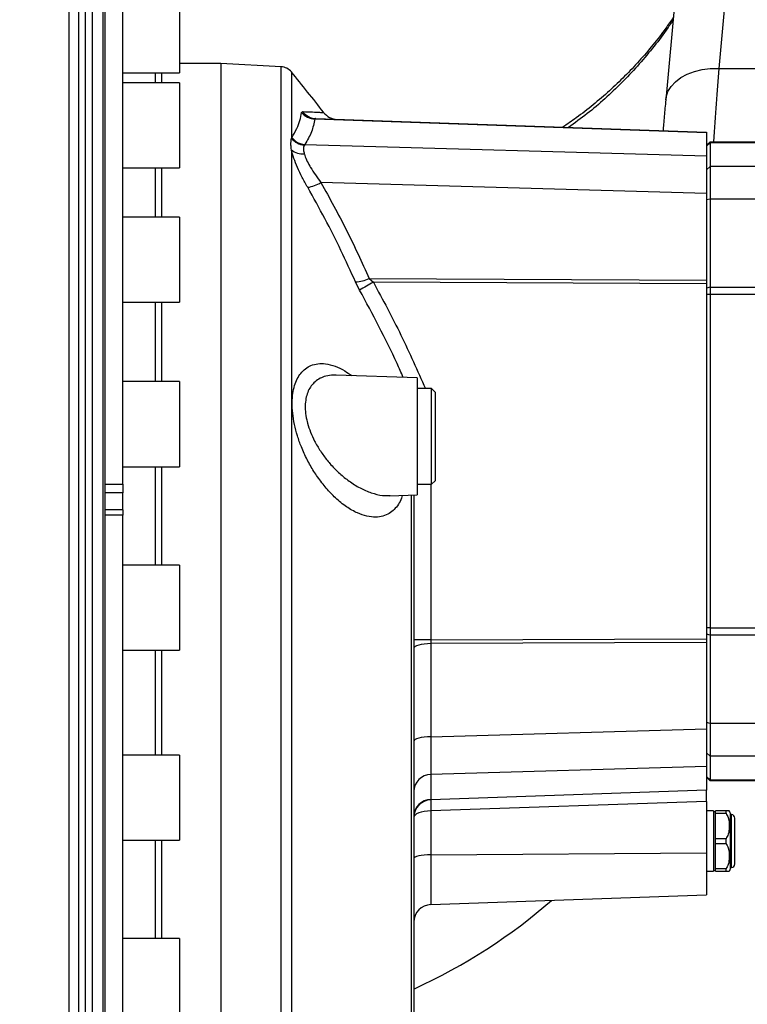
# Model space of a CAD drawing. Extents: x 0 to 8410, y 0 to 5940.
# Tile 32 of 158: x 1466 to 1671, y 2448 to 2725. Entities that reach past the tile are written whole.
import ezdxf

# ---------------------------------------------------------------- set-up
doc = ezdxf.new("R2010")
doc.units = 0
doc.header["$LTSCALE"] = 10
doc.layers.get('0').update_dxf_attribs({"linetype": 'CONTINUOUS'})
doc.styles.add('SLDTEXTSTYLE0', font='TXT', dxfattribs={"width": 0.605})
doc.dimstyles.new('SLDDIMSTYLE1', dxfattribs={"dimtxt": 50, "dimasz": 50, "dimexe": 0, "dimexo": 0.0625, "dimgap": 12.5, "dimtad": 1, "dimdec": 1, "dimrnd": 1e-09, "dimzin": 12, "dimtxsty": 'SLDTEXTSTYLE0', "dimsah": 1, "dimcen": 0.09, "dimazin": 3, "dimtfac": 1, "dimtofl": 0, "dimtmove": 0, "dimatfit": 3, "dimtolj": 1, "dimtzin": 12})

# ---------------------------------------------------------------- blocks, each defined once
blk = doc.blocks.new('_D_20')
at = {"color": 7, "linetype": 'CONTINUOUS'}
for p, q in [((286.65, 2500.02), (286.65, 1272.39)), ((1938.65, 2492.02), (1938.65, 1272.39)), ((1938.65, 1287.39), (286.65, 1287.39))]:
    blk.add_line(p, q, dxfattribs=at)
for points in [[(286.65, 1287.39), (336.65, 1279.89), (336.65, 1294.89)], [(1938.65, 1287.39), (1888.65, 1294.89), (1888.65, 1279.89)]]:
    blk.add_solid(points, dxfattribs=at)
at = {"color": 7, "linetype": 'CONTINUOUS', "insert": (1036.26, 1351.84), "char_height": 50, "attachment_point": 1, "style": 'SLDTEXTSTYLE0'}
blk.add_mtext('1652', dxfattribs=at)

msp = doc.modelspace()

# ---------------------------------------------------------------- linework, layer by layer
at = {"color": 7, "linetype": 'CONTINUOUS'}
for p, q in [((1662.180027, 2855.408241), (1648.153266, 2702.792098)), ((1490.148028, 2755.806138), (1490.148028, 2533.021738)), ((1495.148023, 2594.595005), (1495.148023, 2754.021694)), ((1511.148026, 2734.417011), (1511.148026, 2720.855405)), ((1511.148026, 2720.855405), (1511.148026, 2710.417082)), ((1522.76974, 2713.021685), (1511.148026, 2713.021685)), ((1539.784928, 2712.13), (1522.76974, 2713.021685)), ((1522.76974, 2713.021685), (1522.76974, 2533.021738)), ((1495.148023, 2710.417082), (1511.148026, 2710.417082)), ((1511.148026, 2707.659175), (1495.148023, 2707.659175)), ((1511.148026, 2707.659175), (1511.148026, 2691.071321)), ((1549.580743, 2697.539975), (1659.648021, 2693.69631)), ((1659.648021, 2693.69631), (1659.648021, 2693.560173)), ((1659.648021, 2693.560173), (1659.648021, 2687.028696)), ((1511.148026, 2691.071321), (1511.148026, 2683.659126)), ((1660.648008, 2691.02173), (1659.648021, 2690.021684)), ((1660.648008, 2691.02173), (1660.648008, 2690.749099)), ((1660.648008, 2691.02173), (1692.238589, 2691.02173)), ((1660.648008, 2690.749099), (1660.648008, 2684.088637)), ((1659.648021, 2687.028696), (1659.648021, 2676.428606)), ((1495.148023, 2683.659126), (1511.148026, 2683.659126)), ((1660.648008, 2684.088637), (1660.648008, 2674.89629)), ((1659.648021, 2676.428606), (1659.648021, 2652.053048)), ((1660.648008, 2674.89629), (1660.648008, 2650.039126)), ((1511.148026, 2669.817855), (1495.148023, 2669.817855)), ((1511.148026, 2669.817855), (1511.148026, 2650.51644)), ((1659.648021, 2652.053048), (1659.648021, 2651.018431)), ((1511.148026, 2650.51644), (1511.148026, 2645.817806)), ((1659.648021, 2651.018431), (1659.648021, 2551.025082)), ((1660.648008, 2650.039126), (1660.648008, 2647.968461)), ((1660.648008, 2647.968461), (1660.648008, 2554.074933)), ((1495.148023, 2645.817806), (1511.148026, 2645.817806)), ((1578.148028, 2624.486853), (1555.284967, 2625.285198)), ((1578.148028, 2624.486853), (1578.148028, 2591.556718)), ((1511.148026, 2623.471786), (1495.148023, 2623.471786)), ((1511.148026, 2623.471786), (1511.148026, 2601.95451)), ((1582.148036, 2621.521761), (1578.148028, 2621.521761)), ((1583.148023, 2620.521714), (1582.148036, 2621.521761)), ((1582.148036, 2618.857672), (1582.148036, 2621.521761)), ((1582.148036, 2594.521691), (1582.148036, 2618.857672)), ((1583.148023, 2620.521714), (1583.148023, 2618.055035)), ((1583.148023, 2618.055035), (1583.148023, 2595.521738)), ((1511.148026, 2601.95451), (1511.148026, 2599.471857)), ((1495.148023, 2599.471857), (1511.148026, 2599.471857)), ((1495.148023, 2594.595005), (1495.148023, 2592.105915)), ((1578.148028, 2594.521691), (1582.148036, 2594.521691)), ((1582.148036, 2594.521691), (1583.148023, 2595.521738)), ((1495.148023, 2587.344457), (1495.148023, 2592.105915)), ((1570.448776, 2591.287782), (1578.148028, 2591.556718)), ((1577.148011, 2591.521789), (1577.148011, 2404.179742)), ((1495.148023, 2587.344457), (1490.148028, 2587.344457)), ((1495.148023, 2587.344457), (1495.148023, 2585.822274)), ((1495.148023, 2320.772518), (1495.148023, 2585.822274)), ((1511.148026, 2571.779658), (1495.148023, 2571.779658)), ((1511.148026, 2571.779658), (1511.148026, 2548.694898)), ((1660.648008, 2554.074933), (1660.648008, 2552.004387)), ((1660.648008, 2552.004387), (1660.648008, 2527.147164)), ((1659.648021, 2551.025082), (1659.648021, 2549.990346)), ((1659.648021, 2549.990346), (1659.648021, 2525.614907)), ((1495.148023, 2547.77961), (1511.148026, 2547.77961)), ((1511.148026, 2548.694898), (1511.148026, 2547.77961)), ((1490.148028, 2533.021738), (1490.148028, 2310.237398)), ((1522.76974, 2533.021738), (1522.76974, 2353.021731)), ((1660.648008, 2527.147164), (1660.648008, 2517.954816)), ((1659.648021, 2525.614907), (1659.648021, 2515.014757)), ((1511.148026, 2518.263866), (1495.148023, 2518.263866)), ((1511.148026, 2518.263866), (1511.148026, 2494.367172)), ((1660.648008, 2517.954816), (1660.648008, 2511.294355)), ((1659.648021, 2515.014757), (1659.648021, 2508.48334)), ((1660.648008, 2511.021723), (1659.648021, 2512.02171)), ((1660.648008, 2511.294355), (1660.648008, 2511.021723)), ((1693.939885, 2511.021723), (1660.648008, 2511.021723)), ((1659.648021, 2508.347143), (1581.973513, 2505.634655)), ((1659.648021, 2508.48334), (1659.648021, 2508.347143)), ((1659.648021, 2505.2148), (1659.648021, 2508.347143)), ((1659.648021, 2505.2148), (1659.648021, 2490.737368)), ((1661.647996, 2502.521743), (1659.648021, 2502.521743)), ((1661.647996, 2502.521743), (1661.647996, 2485.521724)), ((1662.148019, 2502.271761), (1661.647996, 2502.271761)), ((1665.14804, 2502.521743), (1662.148019, 2502.521743)), ((1662.148019, 2501.847972), (1662.148019, 2502.521743)), ((1665.14804, 2501.847972), (1665.14804, 2502.521743)), ((1662.148019, 2494.695534), (1662.148019, 2501.847972)), ((1662.148019, 2501.847972), (1665.14804, 2501.847972)), ((1666.64805, 2501.471748), (1666.448017, 2501.471748)), ((1666.448017, 2486.571719), (1666.448017, 2501.471748)), ((1667.648038, 2487.571766), (1667.648038, 2500.471761)), ((1495.148023, 2494.263877), (1511.148026, 2494.263877)), ((1511.148026, 2494.367172), (1511.148026, 2494.263877)), ((1665.14804, 2494.695534), (1662.148019, 2494.695534)), ((1662.148019, 2493.347933), (1662.148019, 2494.695534)), ((1665.14804, 2493.347933), (1665.14804, 2494.695534)), ((1662.148019, 2486.195494), (1662.148019, 2493.347933)), ((1662.148019, 2493.347933), (1665.14804, 2493.347933)), ((1659.648021, 2490.737368), (1659.648021, 2478.847136)), ((1659.648021, 2485.521724), (1661.647996, 2485.521724)), ((1661.647996, 2485.771765), (1662.148019, 2485.771765)), ((1665.14804, 2486.195494), (1662.148019, 2486.195494)), ((1662.148019, 2485.521724), (1662.148019, 2486.195494)), ((1662.148019, 2485.521724), (1665.14804, 2485.521724)), ((1665.14804, 2485.521724), (1665.14804, 2486.195494)), ((1666.448017, 2486.571719), (1666.64805, 2486.571719)), ((1581.973513, 2476.134707), (1659.648021, 2478.847136)), ((1511.148026, 2466.571619), (1495.148023, 2466.571619)), ((1511.148026, 2466.571619), (1511.148026, 2442.57163))]:
    msp.add_line(p, q, dxfattribs=at)
at = {"color": 8, "linetype": 'CONTINUOUS'}
for p, q in [((1484.611472, 2293.27171), (1484.611472, 2772.771766)), ((1486.543944, 2771.287014), (1486.543944, 2294.756402)), ((1489.641538, 2306.372454), (1489.641538, 2759.671022)), ((1504.337718, 2707.659175), (1504.337718, 2710.417082)), ((1506.172051, 2707.659175), (1506.172051, 2710.417082)), ((1539.784928, 2353.913476), (1539.784928, 2712.13)), ((1542.659362, 2710.683157), (1542.659362, 2692.013432)), ((1663.090309, 2711.649229), (1810.013076, 2711.649229)), ((1545.547863, 2699.238588), (1545.865645, 2699.525883)), ((1659.648021, 2693.560173), (1549.259504, 2697.414924)), ((1542.659362, 2692.013432), (1542.779347, 2692.228009)), ((1660.648008, 2690.749099), (1659.648021, 2689.783265)), ((1690.83949, 2690.749099), (1660.648008, 2690.749099)), ((1542.659362, 2688.741614), (1542.659362, 2355.360379)), ((1546.460857, 2690.256049), (1546.335658, 2690.092494)), ((1546.460857, 2690.256049), (1659.648021, 2687.028696)), ((1504.337718, 2669.817855), (1504.337718, 2683.659126)), ((1506.172051, 2669.817855), (1506.172051, 2683.659126)), ((1660.648008, 2684.088637), (1659.648021, 2683.122804)), ((1674.648007, 2684.088637), (1660.648008, 2684.088637)), ((1659.648021, 2676.428606), (1550.992896, 2679.526617)), ((1660.648008, 2674.89629), (1659.648021, 2674.637486)), ((1674.648007, 2674.89629), (1660.648008, 2674.89629)), ((1564.606329, 2652.490069), (1565.767398, 2651.450087)), ((1564.606329, 2652.490069), (1659.648021, 2652.053048)), ((1561.878016, 2649.233271), (1560.729464, 2651.532699)), ((1659.648021, 2651.018431), (1565.767398, 2651.450087)), ((1660.648008, 2650.039126), (1659.648021, 2649.780204)), ((1660.648008, 2650.039126), (1691.929599, 2650.039126)), ((1660.648008, 2647.968461), (1659.648021, 2647.968461)), ((1693.939885, 2647.968461), (1660.648008, 2647.968461)), ((1504.337718, 2623.471786), (1504.337718, 2645.817806)), ((1506.172051, 2623.471786), (1506.172051, 2645.817806)), ((1504.337718, 2571.779658), (1504.337718, 2599.471857)), ((1506.172051, 2571.779658), (1506.172051, 2599.471857)), ((1490.148028, 2594.595005), (1495.148023, 2594.595005)), ((1581.973513, 2594.521691), (1581.973513, 2550.667931)), ((1495.148023, 2592.105915), (1490.148028, 2592.105915)), ((1576.526692, 2402.038564), (1576.526692, 2591.500093)), ((1495.148023, 2585.822274), (1490.148028, 2585.822274)), ((1660.648008, 2554.074933), (1659.648021, 2554.074933)), ((1660.648008, 2552.004387), (1659.648021, 2552.26319)), ((1660.648008, 2554.074933), (1692.238589, 2554.074933)), ((1690.83949, 2552.004387), (1660.648008, 2552.004387)), ((1581.973513, 2550.667931), (1577.148011, 2550.667931)), ((1581.973513, 2550.667931), (1659.648021, 2551.025082)), ((1659.648021, 2549.990346), (1581.973513, 2549.633314)), ((1581.973513, 2549.633314), (1581.973513, 2523.400177)), ((1504.337718, 2533.021738), (1504.337718, 2547.77961)), ((1506.172051, 2533.021738), (1506.172051, 2547.77961)), ((1504.337718, 2518.263866), (1504.337718, 2533.021738)), ((1506.172051, 2518.263866), (1506.172051, 2533.021738)), ((1660.648008, 2527.147164), (1659.648021, 2527.406027)), ((1674.648007, 2527.147164), (1660.648008, 2527.147164)), ((1581.973513, 2523.400177), (1659.648021, 2525.614907)), ((1660.648008, 2517.954816), (1659.648021, 2518.920709)), ((1674.648007, 2517.954816), (1660.648008, 2517.954816)), ((1659.648021, 2515.014757), (1581.973513, 2512.800028)), ((1581.973513, 2512.800028), (1581.973513, 2505.770912)), ((1660.648008, 2511.294355), (1659.648021, 2512.260248)), ((1660.648008, 2511.294355), (1691.929599, 2511.294355)), ((1581.973513, 2505.770912), (1659.648021, 2508.48334)), ((1659.648021, 2505.2148), (1581.973513, 2502.502372)), ((1581.973513, 2502.502372), (1581.973513, 2490.150263)), ((1666.64805, 2486.571719), (1666.64805, 2501.471748)), ((1504.337718, 2466.571619), (1504.337718, 2494.263877)), ((1506.172051, 2466.571619), (1506.172051, 2494.263877)), ((1581.973513, 2490.150263), (1659.648021, 2490.737368)), ((1581.973513, 2490.150263), (1581.973513, 2476.134707))]:
    msp.add_line(p, q, dxfattribs=at)
at = {"color": 8, "linetype": 'CONTINUOUS', "flags": 128}
for points in [[(1677.11707, 2864.265372), (1669.262072, 2778.800299), (1663.090309, 2711.649229)], [(1648.153027, 2702.789833), (1648.270031, 2703.573038), (1648.787101, 2705.133607), (1649.665018, 2706.600477), (1650.881668, 2707.936575), (1652.406295, 2709.108283), (1654.200514, 2710.086037), (1656.218966, 2710.845043), (1658.410748, 2711.366345), (1660.720607, 2711.636712), (1663.090309, 2711.649229)], [(1581.973513, 2549.633314), (1581.023266, 2549.600889), (1580.114325, 2549.522211), (1579.280128, 2549.400021), (1578.551313, 2549.23897), (1577.95467, 2549.044778), (1577.512106, 2548.824717), (1577.239891, 2548.586895), (1577.148011, 2548.340012)], [(1581.973513, 2523.400177), (1581.023266, 2523.367812), (1580.114325, 2523.289074), (1579.280128, 2523.166944), (1578.551313, 2523.005833), (1577.95467, 2522.811701), (1577.512106, 2522.59164), (1577.239891, 2522.353818), (1577.148011, 2522.106876)], [(1581.973513, 2490.150263), (1581.023266, 2490.123202), (1580.114325, 2490.057339), (1579.280128, 2489.955236), (1578.551313, 2489.82047), (1577.95467, 2489.658167), (1577.512106, 2489.474108), (1577.239891, 2489.275207), (1577.148011, 2489.068736)]]:
    msp.add_lwpolyline(points, dxfattribs=at)
at = {"color": 7, "linetype": 'CONTINUOUS'}
for centre, radius, start, end in [((1539.575593, 2708.13549), 4, 39.56169441, 87), ((1188.520974, 2418.112958), 459.359654, 37.74537054, 39.56169441), ((1555.742688, 2702.327844), 5, 217.16759225, 267.99994647), ((1582.148021, 2500.637727), 5, 92, 180), ((1663.490015, 2500.971534), 3, 9.5980111, 31.10130568), ((1666.648021, 2500.471738), 1, 0, 90), ((1663.490015, 2487.071941), 3, 328.87578953, 350.4019889), ((1666.648021, 2487.571738), 1, 270, 360), ((1582.148021, 2471.137727), 5, 92, 180)]:
    msp.add_arc(centre, radius, start, end, dxfattribs=at)
at = {"color": 8, "linetype": 'CONTINUOUS'}
for centre, radius, start, end in [((1549.462926, 2702.517863), 5.106992, 219.94969611, 267.71718421), ((1549.765581, 2702.353683), 4.817256, 215.94546009, 267.80102884), ((1546.729966, 2695.325441), 5.247782, 219.13320343, 265.69084421), ((1546.872982, 2695.447998), 5.20828, 218.18803085, 265.46150782), ((1545.893526, 2692.653659), 5.075817, 230.41879791, 274.75300035), ((1545.731521, 2688.293721), 10.224685, 278.61205096, 300.96910254), ((1560.203441, 2661.991186), 10.471707, 272.87933877, 294.86335517), ((1634.719611, 2525.953755), 143.19126, 118.7859816, 120.57736943), ((1582.057389, 2507.890669), 4.910075, 90.97879879, 179.03500005), ((1582.057389, 2500.861555), 4.910073, 90.97879061, 179.03571577), ((1607.543957, 2504.068513), 25.618361, 176.49511904, 183.50488096)]:
    msp.add_arc(centre, radius, start, end, dxfattribs=at)
for centre, major_axis, ratio, start_param, end_param in [((1665.11414, 2629.809427), (3.79195, 119.999836), 0.052394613, 0.8219603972, 1.0371479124), ((1582.148021, 2550.669383), (0.023066, 4.000148), 0.0436192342, 1.571408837, 1.8330478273), ((1582.148021, 2527.299999), (0.142557, 15.01016), 0.0094828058, 1.8337140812, 2.8802082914), ((1582.148021, 2509.643213), (0.174508, 4.008532), 0.0057079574, 2.880402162, 3.1420411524), ((1582.148021, 2500.637727), (5, 0), 0.3731516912, 1.6057029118, 3.1415926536), ((1497.648021, 2563.946228), (160.101543, 0), 0.8030567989, 5.2320199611, 5.543909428)]:
    msp.add_ellipse(centre, major_axis=major_axis, ratio=ratio, start_param=start_param, end_param=end_param, dxfattribs=at)
for points, knots in [([(1479.857376, 2137.158324), (1479.939658, 2171.788311), (1480.090036, 2235.077768), (1480.045464, 2312.649993), (1480.051443, 2366.803167), (1480.050526, 2399.0656), (1480.05038, 2421.925539), (1480.050056, 2438.423264), (1480.0507, 2451.438587), (1480.04973, 2462.788593), (1480.050113, 2472.409989), (1480.049929, 2482.197825), (1480.04992, 2492.162817), (1480.049963, 2502.266017), (1480.05016, 2512.493021), (1480.050675, 2525.165303), (1480.050999, 2540.270116), (1480.051379, 2557.184296), (1480.049817, 2573.490559), (1480.048813, 2588.715145), (1480.049844, 2603.380261), (1480.050637, 2617.304518), (1480.050032, 2630.859181), (1480.048978, 2644.073876), (1480.048588, 2657.044079), (1480.048733, 2670.313005), (1480.049166, 2683.710183), (1480.050489, 2697.534616), (1480.05196, 2710.790499), (1480.052086, 2723.369317), (1480.051262, 2734.57783), (1480.049949, 2744.686527), (1480.048083, 2753.310219), (1480.04856, 2760.826626), (1480.050042, 2767.121914), (1480.050673, 2772.606987), (1480.049328, 2777.307921), (1480.048232, 2781.385708), (1480.048377, 2784.826206), (1480.049176, 2786.566613), (1480.049571, 2787.427713)], [0, 0, 0, 0, 0.1436665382, 0.2625636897, 0.3220122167, 0.3684095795, 0.3965170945, 0.4167981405, 0.437095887, 0.4497465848, 0.4624156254, 0.4753522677, 0.4883082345, 0.5013722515, 0.5146001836, 0.527849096, 0.5502144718, 0.5726820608, 0.593016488, 0.6134278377, 0.6322764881, 0.6511859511, 0.669548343, 0.6879667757, 0.706712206, 0.7255185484, 0.7470327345, 0.7686372, 0.7924466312, 0.8148868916, 0.8374306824, 0.8583949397, 0.8794421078, 0.8976231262, 0.9158606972, 0.9328719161, 0.9499289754, 0.966707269, 0.983527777, 1, 1, 1, 1]), ([(1650.223156, 2725.313832), (1649.594053, 2724.368772), (1647.750472, 2721.599284), (1644.402592, 2717.253946), (1640.206341, 2712.278274), (1635.738162, 2707.551757), (1631.022578, 2703.099235), (1626.078958, 2698.841931), (1622.547443, 2696.324236), (1620.765855, 2695.054104)], [0, 0, 0, 0, 0.0783072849, 0.2294786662, 0.3821182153, 0.5347593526, 0.6886722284, 0.8429405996, 1, 1, 1, 1]), ([(1542.779347, 2692.228009), (1543.282918, 2693.060292), (1544.231285, 2694.627715), (1545.13209, 2696.96883), (1545.40919, 2698.481552), (1545.547863, 2699.238588)], [0, 0, 0, 0, 0.36125306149, 0.68034157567, 1, 1, 1, 1]), ([(1545.865645, 2699.525883), (1546.853086, 2699.483209), (1548.831885, 2699.397691), (1550.661553, 2699.317339), (1551.681194, 2699.272372), (1551.696477, 2699.271665), (1551.702847, 2699.271371)], [0, 0, 0, 0, 0.2747217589, 0.550533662, 0.8126502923, 1, 1, 1, 1]), ([(1549.259504, 2697.414924), (1549.022215, 2696.210716), (1548.546619, 2693.79713), (1547.157103, 2691.438093), (1546.460857, 2690.256049)], [0, 0, 0, 0, 0.4989294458, 1, 1, 1, 1]), ([(1549.580743, 2697.539975), (1549.473753, 2697.534836), (1549.315414, 2697.527231), (1549.273195, 2697.442426), (1549.259504, 2697.414924)], [0, 0, 0, 0, 0.6757020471, 1, 1, 1, 1]), ([(1542.659362, 2688.741614), (1542.613318, 2689.204079), (1542.488766, 2690.455044), (1542.593406, 2691.410926), (1542.659362, 2692.013432)], [0, 0, 0, 0, 0.3696860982, 1, 1, 1, 1]), ([(1547.262599, 2678.18432), (1546.740158, 2679.125369), (1545.682435, 2681.030594), (1544.360894, 2683.792167), (1543.299613, 2686.411181), (1542.828032, 2687.98684), (1542.664462, 2688.718793), (1542.659362, 2688.741614)], [0, 0, 0, 0, 0.2441231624, 0.4942458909, 0.7382204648, 0.9918380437, 1, 1, 1, 1]), ([(1546.335658, 2690.092494), (1546.181307, 2689.694908), (1545.935908, 2689.062795), (1546.211763, 2687.992426), (1546.314111, 2687.595298)], [0, 0, 0, 0, 0.6289794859, 1, 1, 1, 1]), ([(1546.314111, 2687.595298), (1546.319219, 2687.577833), (1546.468712, 2687.066773), (1546.900691, 2685.962969), (1547.578491, 2684.657745), (1548.407091, 2683.23319), (1549.396697, 2681.681603), (1550.46057, 2680.245297), (1550.992896, 2679.526617)], [0, 0, 0, 0, 0.0078534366, 0.2298121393, 0.4521714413, 0.4952585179, 0.7474439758, 1, 1, 1, 1]), ([(1550.992896, 2679.526617), (1553.43674, 2675.108733), (1558.330698, 2666.261627), (1562.512666, 2657.084509), (1564.606329, 2652.490069)], [0, 0, 0, 0, 0.49935920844, 1, 1, 1, 1]), ([(1560.729464, 2651.532699), (1559.385901, 2654.494662), (1556.660758, 2660.502398), (1552.164552, 2669.391434), (1548.897213, 2675.252229), (1547.262599, 2678.18432)], [0, 0, 0, 0, 0.3270345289, 0.6633227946, 1, 1, 1, 1]), ([(1574.212363, 2624.624302), (1573.628025, 2625.94446), (1571.47926, 2630.799034), (1567.408935, 2639.031285), (1563.722444, 2645.831154), (1561.878016, 2649.233271)], [0, 0, 0, 0, 0.15728281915, 0.57837092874, 1, 1, 1, 1]), ([(1565.767398, 2651.450087), (1568.429208, 2646.514292), (1573.706562, 2636.728492), (1578.205532, 2626.560959), (1580.435296, 2621.521761)], [0, 0, 0, 0, 0.5043833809, 1, 1, 1, 1]), ([(1550.055971, 2596.590211), (1549.702343, 2597.113959), (1548.667672, 2598.646381), (1547.085965, 2601.435936), (1545.526186, 2604.819491), (1544.331274, 2608.174071), (1543.482204, 2611.395934), (1542.975061, 2614.588055), (1542.831682, 2617.539119), (1543.040835, 2620.14578), (1543.530556, 2622.383782), (1544.295487, 2624.285457), (1545.326816, 2625.899973), (1546.621719, 2627.16063), (1548.243389, 2628.091554), (1550.141775, 2628.566548), (1552.426, 2628.54302), (1554.975416, 2627.879042), (1557.462801, 2626.757075), (1559.033495, 2625.603343), (1559.675326, 2625.131895)], [0, 0, 0, 0, 0.0328493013, 0.096112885, 0.1593172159, 0.2124370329, 0.2655181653, 0.3188357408, 0.3721327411, 0.4200427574, 0.4679696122, 0.5159394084, 0.5639376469, 0.617428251, 0.670952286, 0.7340969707, 0.7972764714, 0.8725955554, 0.9479388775, 1, 1, 1, 1]), ([(1555.290213, 2625.239422), (1554.841506, 2625.25911), (1553.662435, 2625.310845), (1552.01503, 2624.953648), (1550.361311, 2624.237305), (1549.058435, 2623.249663), (1548.003411, 2621.973785), (1547.233001, 2620.479109), (1546.725975, 2618.698999), (1546.520851, 2616.6897), (1546.639198, 2614.454766), (1546.958484, 2612.771658), (1547.417336, 2611.014354), (1548.031647, 2609.181457), (1549.242738, 2606.532907), (1550.82127, 2603.85057), (1552.420409, 2601.67293), (1554.23953, 2599.537084), (1556.283836, 2597.490104), (1559.034343, 2595.276898), (1562.027718, 2593.414342), (1565.191725, 2592.060598), (1568.059334, 2591.299215), (1569.763648, 2591.351502), (1570.472678, 2591.373255)], [0, 0, 0, 0, 0.0322964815, 0.0848657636, 0.1276010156, 0.1711658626, 0.2084003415, 0.2465528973, 0.2828202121, 0.3203349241, 0.357693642, 0.3965077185, 0.4023745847, 0.4434438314, 0.4858536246, 0.5363456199, 0.5882464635, 0.6152783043, 0.6750069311, 0.7359310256, 0.8057718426, 0.8770914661, 0.9488674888, 1, 1, 1, 1]), ([(1573.924025, 2591.409137), (1573.848071, 2591.139875), (1573.577304, 2590.179996), (1572.822282, 2588.808427), (1571.682727, 2587.353283), (1570.21147, 2586.211609), (1568.469995, 2585.473932), (1566.345017, 2585.17681), (1563.944405, 2585.44668), (1561.164713, 2586.396968), (1558.187722, 2588.091308), (1555.230505, 2590.484651), (1552.483423, 2593.310977), (1550.864981, 2595.497324), (1550.055971, 2596.590211)], [0, 0, 0, 0, 0.02445504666, 0.0871788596, 0.15585370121, 0.22457214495, 0.30539430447, 0.38626337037, 0.48332124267, 0.58041600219, 0.69313247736, 0.8058398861, 0.90294535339, 1, 1, 1, 1])]:
    msp.add_open_spline(points, degree=3, knots=knots, dxfattribs=at)
at = {"color": 7, "linetype": 'CONTINUOUS'}
for points, knots in [([(1482.648035, 2783.284475), (1482.648035, 2783.290827), (1482.648035, 2783.448062), (1482.648035, 2782.775047), (1482.648035, 2781.042126), (1482.648035, 2778.094109), (1482.648035, 2774.145804), (1482.648035, 2769.379235), (1482.648035, 2764.097317), (1482.648035, 2758.336704), (1482.648035, 2751.808965), (1482.648035, 2744.541151), (1482.648035, 2736.606892), (1482.648035, 2728.122596), (1482.648035, 2719.110289), (1482.648035, 2709.623757), (1482.648035, 2699.44373), (1482.648035, 2688.621146), (1482.648035, 2677.129891), (1482.648035, 2665.248984), (1482.648035, 2653.025343), (1482.648035, 2640.556803), (1482.648035, 2627.698936), (1482.648035, 2614.494737), (1482.648035, 2600.97953), (1482.648035, 2586.892311), (1482.648035, 2572.312002), (1482.648035, 2557.280729), (1482.648035, 2542.736621), (1482.648035, 2528.688005), (1482.648035, 2515.703385), (1482.648035, 2503.98206), (1482.648035, 2493.544587), (1482.648035, 2483.86695), (1482.648035, 2474.245201), (1482.648035, 2463.106123), (1482.648035, 2450.577567), (1482.648035, 2436.725636), (1482.648035, 2423.018037), (1482.648035, 2395.592373), (1482.648035, 2335.955737), (1482.648035, 2246.360325), (1482.648035, 2175.139702), (1482.648035, 2140.557577)], [0, 0, 0, 0, 0.0008958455, 0.0221768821, 0.0435591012, 0.0640723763, 0.0846777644, 0.1047777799, 0.1220138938, 0.1393196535, 0.156684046, 0.1741341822, 0.1916374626, 0.2092082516, 0.22597821, 0.2430067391, 0.2600877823, 0.2776352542, 0.2952395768, 0.3131058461, 0.3302833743, 0.3475301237, 0.3648316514, 0.3822155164, 0.3996545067, 0.4171616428, 0.4358978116, 0.4544922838, 0.4731546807, 0.4897587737, 0.5064117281, 0.5211855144, 0.5332762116, 0.5453669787, 0.5575327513, 0.5696982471, 0.5879223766, 0.6061622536, 0.6244215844, 0.6426722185, 0.7157791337, 0.8619927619, 1, 1, 1, 1]), ([(1650.29194, 2726.061751), (1649.589553, 2725.03278), (1647.762203, 2722.355781), (1644.559801, 2718.25845), (1640.703324, 2713.735851), (1636.6129, 2709.423043), (1632.291239, 2705.31222), (1627.732118, 2701.412232), (1623.34301, 2697.984932), (1620.399445, 2695.982012), (1619.120201, 2695.111563)], [0, 0, 0, 0, 0.0825554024, 0.2147783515, 0.3481352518, 0.4828938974, 0.6179908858, 0.7549141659, 0.8934881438, 1, 1, 1, 1]), ([(1648.153266, 2702.792098), (1648.084164, 2702.031078), (1647.882609, 2699.81135), (1647.633207, 2696.936487), (1647.457305, 2694.73581), (1647.408386, 2694.123794)], [0, 0, 0, 0, 0.2735825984, 0.7979809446, 1, 1, 1, 1]), ([(1666.057666, 2502.521743), (1666.030217, 2502.521743), (1665.991469, 2502.521743), (1665.338464, 2502.521743), (1665.14804, 2502.521743)], [0, 0, 0, 0, 0.7083880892, 1, 1, 1, 1]), ([(1665.14804, 2501.847972), (1665.370741, 2501.448969), (1666.039599, 2500.250607), (1666.098731, 2498.190021), (1665.956183, 2496.141394), (1665.376259, 2495.103843), (1665.14804, 2494.695534)], [0, 0, 0, 0, 0.1784885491, 0.5360710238, 0.8174292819, 1, 1, 1, 1]), ([(1665.14804, 2493.347933), (1665.370741, 2492.948951), (1666.039612, 2491.750626), (1666.098732, 2489.690033), (1665.956173, 2487.64141), (1665.376259, 2486.603825), (1665.14804, 2486.195494)], [0, 0, 0, 0, 0.1784829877, 0.5360654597, 0.8174237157, 1, 1, 1, 1]), ([(1665.14804, 2485.521724), (1665.215692, 2485.521724), (1665.585315, 2485.521724), (1665.931081, 2485.521724), (1666.147971, 2485.521724), (1666.057886, 2485.521724), (1666.057607, 2485.521724)], [0, 0, 0, 0, 0.0909151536, 0.4967189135, 0.9984422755, 1, 1, 1, 1])]:
    msp.add_open_spline(points, degree=3, knots=knots, dxfattribs=at)

# ---------------------------------------------------------------- dimensions: what is measured, and where the dimension line sits
dim = msp.add_linear_dim(base=(286.648021, 1287.386716), p1=(1938.648021, 2512.021738), p2=(286.648021, 2520.021738), angle=0, dimstyle='SLDDIMSTYLE1', dxfattribs=at)
dim.commit()
dim.dimension.update_dxf_attribs({"geometry": '_D_20', "text_midpoint": (1112.648021, 1287.386716), "dimtype": 160})

doc.saveas('drawing.dxf')
